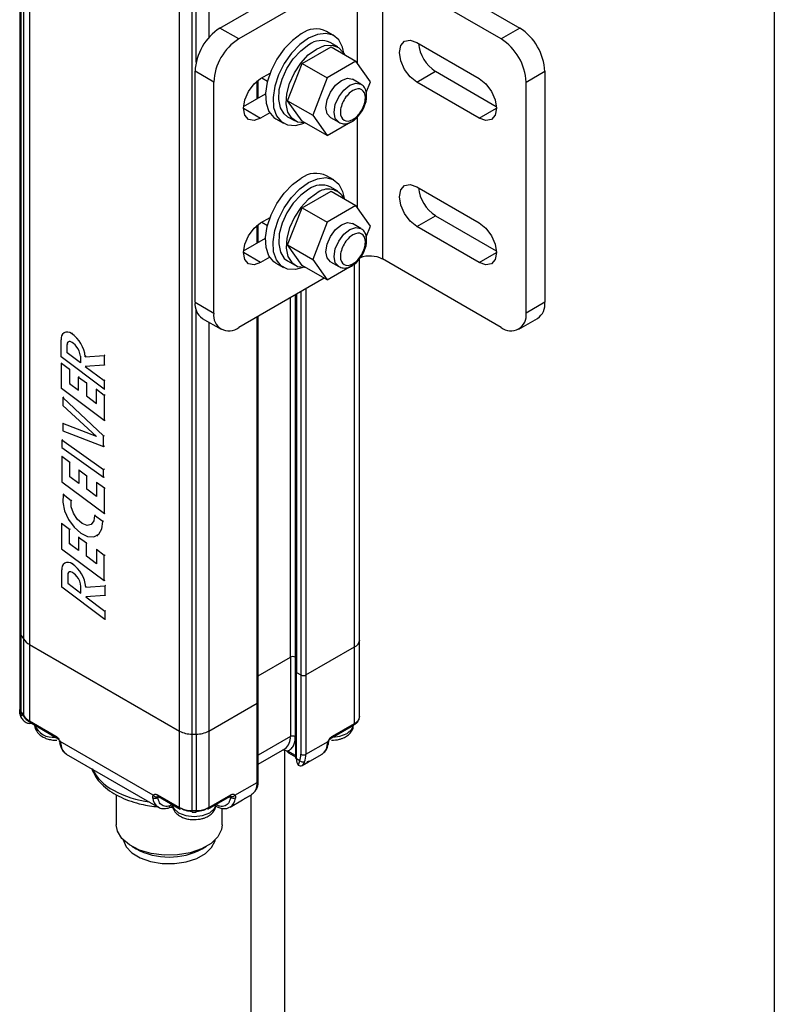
# Model space of a CAD drawing. Header units: inches. Extents: x 0.2 to 10.8, y 0.2 to 8.2.
# Tile 18 of 28: x 9.909 to 10.75, y 1.991 to 3.087. Entities that reach past the tile are written whole.
import ezdxf

# ---------------------------------------------------------------- set-up
doc = ezdxf.new("R2010")
doc.units = ezdxf.units.IN
doc.header["$MEASUREMENT"] = 0
doc.layers.add('TEXT', color=140, linetype='Continuous', lineweight=25)

msp = doc.modelspace()

# ---------------------------------------------------------------- linework, layer by layer
for p, q in [((9.9091, 7.4505), (9.9091, 2.4074)), ((9.9109, 2.4015), (9.9109, 7.4446)), ((9.9133, 7.4407), (9.9133, 2.3976)), ((9.9202, 7.4345), (9.9202, 2.3914)), ((10.0873, 2.2949), (10.0873, 7.338)), ((10.1012, 2.2916), (10.1012, 7.3347)), ((10.1058, 3.0401), (10.1058, 6.5727)), ((10.1197, 6.5595), (10.1197, 3.0672)), ((10.1323, 3.078), (10.2715, 3.1584)), ((10.3272, 3.1584), (10.4664, 3.078)), ((10.2854, 3.1423), (10.1532, 3.0659)), ((10.2854, 3.0387), (10.2854, 3.1423)), ((10.4455, 3.0659), (10.3133, 3.1423)), ((10.3133, 3.1423), (10.3133, 2.8208)), ((10.1532, 3.0659), (10.1323, 3.078)), ((10.2592, 3.0695), (10.251, 3.0743)), ((10.4664, 3.078), (10.4455, 3.0659)), ((10.2636, 3.057), (10.2552, 3.0618)), ((10.3516, 3.0619), (10.4212, 3.0217)), ((10.2238, 3.0386), (10.256, 3.0571)), ((10.256, 3.0571), (10.2838, 3.041)), ((10.2077, 2.9971), (10.2238, 3.0386)), ((10.2238, 3.0386), (10.2517, 3.0225)), ((10.2838, 3.041), (10.2517, 3.0225)), ((10.2999, 3.0182), (10.2838, 3.041)), ((10.1254, 3.0177), (10.1045, 3.0298)), ((10.1045, 2.7726), (10.1045, 3.0298)), ((10.1776, 3.0217), (10.1881, 3.0278)), ((10.3516, 3.0177), (10.3724, 3.0298)), ((10.3724, 3.0298), (10.4402, 2.9906)), ((10.4734, 3.0177), (10.4942, 3.0298)), ((10.4942, 3.0298), (10.4942, 2.7726)), ((10.1254, 2.7606), (10.1254, 3.0177)), ((10.1738, 2.9995), (10.1738, 3.0191)), ((10.1749, 3.0001), (10.1749, 3.02)), ((10.1789, 3.0225), (10.1853, 3.0188)), ((10.2517, 3.0225), (10.2356, 2.9811)), ((10.2892, 3.0156), (10.28, 3.0209)), ((10.2953, 3.0063), (10.2999, 3.0182)), ((10.4212, 2.9775), (10.3516, 3.0177)), ((10.4734, 2.7606), (10.4734, 3.0177)), ((10.1585, 2.9906), (10.1831, 3.0048)), ((10.2077, 2.9971), (10.2356, 2.9811)), ((10.2238, 2.9743), (10.2077, 2.9971)), ((10.1584, 2.9886), (10.1776, 2.9775)), ((10.1878, 2.9835), (10.1776, 2.9775)), ((10.4212, 2.9775), (10.4403, 2.9886)), ((10.1947, 2.9768), (10.203, 2.972)), ((10.2076, 2.9793), (10.216, 2.9745)), ((10.2517, 2.9582), (10.2238, 2.9743)), ((10.2356, 2.9811), (10.2517, 2.9582)), ((10.2517, 2.9582), (10.2782, 2.9735)), ((10.2554, 2.9783), (10.2646, 2.973)), ((10.2854, 2.878), (10.2854, 2.9789)), ((10.2592, 2.9088), (10.251, 2.9135)), ((10.2238, 2.8778), (10.256, 2.8964)), ((10.2636, 2.8963), (10.2552, 2.9011)), ((10.256, 2.8964), (10.2838, 2.8803)), ((10.3516, 2.9012), (10.4212, 2.861)), ((10.2077, 2.8364), (10.2238, 2.8778)), ((10.2238, 2.8778), (10.2517, 2.8617)), ((10.2838, 2.8803), (10.2517, 2.8617)), ((10.2999, 2.8574), (10.2838, 2.8803)), ((10.1776, 2.861), (10.1881, 2.8671)), ((10.3516, 2.857), (10.3724, 2.869)), ((10.3724, 2.869), (10.4402, 2.8299)), ((10.1738, 2.8387), (10.1738, 2.8584)), ((10.1749, 2.8394), (10.1749, 2.8593)), ((10.1789, 2.8618), (10.1853, 2.8581)), ((10.2517, 2.8617), (10.2356, 2.8203)), ((10.2892, 2.8549), (10.28, 2.8602)), ((10.2953, 2.8456), (10.2999, 2.8574)), ((10.4212, 2.8168), (10.3516, 2.857)), ((10.1585, 2.8299), (10.1831, 2.8441)), ((10.2077, 2.8364), (10.2356, 2.8203)), ((10.2238, 2.8135), (10.2077, 2.8364)), ((10.1776, 2.8168), (10.1584, 2.8279)), ((10.1878, 2.8227), (10.1776, 2.8168)), ((10.2076, 2.8186), (10.216, 2.8138)), ((10.2356, 2.8203), (10.2517, 2.7975)), ((10.2879, 2.3968), (10.2879, 2.8211)), ((10.4455, 2.7445), (10.3133, 2.8208)), ((10.4212, 2.8168), (10.4403, 2.8279)), ((10.1947, 2.816), (10.203, 2.8113)), ((10.2517, 2.7975), (10.2238, 2.8135)), ((10.2517, 2.7975), (10.2838, 2.816)), ((10.2554, 2.8176), (10.2646, 2.8123)), ((10.2822, 2.3887), (10.2822, 2.8151)), ((10.2483, 2.7994), (10.1532, 2.7445)), ((10.2281, 2.7877), (10.2281, 2.3575)), ((10.2107, 2.3772), (10.2107, 2.7776)), ((10.2162, 2.7809), (10.2162, 2.3772)), ((10.2165, 2.781), (10.2165, 2.3619)), ((10.2176, 2.7817), (10.2176, 2.3603)), ((10.2225, 2.7845), (10.2225, 2.3575)), ((10.1045, 2.7726), (10.1254, 2.7606)), ((10.1058, 2.2916), (10.1058, 2.7637)), ((10.4942, 2.7726), (10.4734, 2.7606)), ((10.1126, 2.7546), (10.1335, 2.7425)), ((10.1738, 2.3262), (10.1738, 2.7563)), ((10.1749, 2.3278), (10.1749, 2.757)), ((10.4652, 2.7425), (10.4861, 2.7546)), ((10.1197, 2.7505), (10.1197, 2.2949)), ((9.9552, 2.7118), (9.9552, 2.7309)), ((9.9595, 2.7391), (9.9586, 2.7386)), ((9.9677, 2.7383), (9.9668, 2.7378)), ((9.962, 2.7257), (9.9629, 2.7262)), ((9.962, 2.7162), (9.962, 2.7257)), ((10.0032, 2.6758), (9.9552, 2.7118)), ((9.962, 2.7162), (9.9629, 2.7168)), ((9.9767, 2.7052), (9.962, 2.7162)), ((9.9767, 2.7126), (9.9767, 2.7052)), ((9.9821, 2.7118), (10.0032, 2.7132)), ((9.983, 2.7124), (9.9821, 2.7118)), ((10.0041, 2.7137), (10.0032, 2.7132)), ((10.0032, 2.7132), (10.0032, 2.7025)), ((9.9557, 2.7046), (9.9565, 2.7051)), ((9.9557, 2.6764), (9.9557, 2.7046)), ((9.9557, 2.7046), (9.9645, 2.698)), ((9.9645, 2.698), (9.9654, 2.6985)), ((9.9645, 2.698), (9.9645, 2.6822)), ((10.0032, 2.7025), (9.982, 2.7012)), ((9.982, 2.7012), (10.0032, 2.6853)), ((10.0041, 2.703), (10.0032, 2.7025)), ((9.9746, 2.6893), (9.9755, 2.6898)), ((9.9746, 2.6747), (9.9746, 2.6893)), ((9.9746, 2.6893), (9.9835, 2.6828)), ((10.0033, 2.641), (9.9557, 2.6764)), ((9.9645, 2.6822), (9.9654, 2.6827)), ((9.9645, 2.6822), (9.9746, 2.6747)), ((9.9835, 2.6828), (9.9843, 2.6833)), ((9.9835, 2.6828), (9.9835, 2.6682)), ((9.9945, 2.6758), (9.9953, 2.6763)), ((10.0041, 2.6858), (10.0032, 2.6853)), ((10.0032, 2.6853), (10.0032, 2.6758)), ((10.0032, 2.6758), (10.0041, 2.6763)), ((9.9572, 2.6666), (9.9581, 2.6672)), ((10.0026, 2.6237), (9.9572, 2.6666)), ((9.9572, 2.6666), (9.9573, 2.6576)), ((9.9835, 2.6682), (9.9843, 2.6687)), ((9.9835, 2.6682), (9.9945, 2.66)), ((9.9945, 2.66), (9.9945, 2.6758)), ((9.9945, 2.6758), (10.0033, 2.6692)), ((10.0033, 2.6692), (10.0042, 2.6697)), ((10.0033, 2.6692), (10.0033, 2.641)), ((9.9573, 2.6576), (9.9946, 2.623)), ((9.9572, 2.6375), (9.9581, 2.6381)), ((9.9572, 2.6375), (9.9572, 2.6293)), ((9.9946, 2.623), (9.9572, 2.6375)), ((10.0033, 2.641), (10.0042, 2.6415)), ((9.9572, 2.6293), (10.0026, 2.6121)), ((10.0026, 2.6237), (10.0035, 2.6243)), ((10.0026, 2.6121), (10.0026, 2.6237)), ((9.9562, 2.6191), (9.9571, 2.6196)), ((9.9562, 2.6191), (9.9562, 2.6108)), ((10.0026, 2.586), (9.9562, 2.6191)), ((9.9562, 2.6108), (10.0026, 2.5777)), ((10.0026, 2.6121), (10.0035, 2.6126)), ((9.956, 2.6007), (9.9565, 2.601)), ((9.956, 2.6007), (9.956, 2.5725)), ((9.9648, 2.5941), (9.956, 2.6007)), ((9.9654, 2.5945), (9.9648, 2.5941)), ((9.9648, 2.5783), (9.9648, 2.5941)), ((9.9648, 2.5783), (9.9654, 2.5787)), ((9.9749, 2.5708), (9.9648, 2.5783)), ((9.9749, 2.5854), (9.9755, 2.5858)), ((9.9749, 2.5854), (9.9749, 2.5708)), ((9.9838, 2.5789), (9.9749, 2.5854)), ((9.9838, 2.5789), (9.9843, 2.5792)), ((9.9838, 2.5643), (9.9838, 2.5789)), ((10.0035, 2.5865), (10.0026, 2.586)), ((10.0026, 2.5777), (10.0026, 2.586)), ((10.0026, 2.5777), (10.0035, 2.5782)), ((9.956, 2.5725), (10.0036, 2.5372)), ((9.9947, 2.5719), (9.9953, 2.5723)), ((9.9947, 2.5719), (9.9947, 2.5561)), ((10.0036, 2.5654), (9.9947, 2.5719)), ((9.9575, 2.5586), (9.9584, 2.5591)), ((9.9664, 2.5514), (9.9575, 2.5586)), ((9.9838, 2.5643), (9.9843, 2.5646)), ((9.9947, 2.5561), (9.9838, 2.5643)), ((10.0036, 2.5654), (10.0042, 2.5657)), ((10.0036, 2.5372), (10.0036, 2.5654)), ((9.9664, 2.5514), (9.9673, 2.552)), ((9.9933, 2.5356), (9.9924, 2.5351)), ((10.0016, 2.5285), (9.9924, 2.5351)), ((10.0036, 2.5372), (10.0042, 2.5375)), ((9.9557, 2.526), (9.9565, 2.5265)), ((9.9557, 2.526), (9.9557, 2.4978)), ((9.9645, 2.5194), (9.9557, 2.526)), ((10.0016, 2.5285), (10.0025, 2.529)), ((9.9654, 2.5199), (9.9645, 2.5194)), ((9.9645, 2.5036), (9.9645, 2.5194)), ((9.9951, 2.5126), (9.996, 2.5131)), ((9.9645, 2.5036), (9.9654, 2.5041)), ((9.9746, 2.4962), (9.9645, 2.5036)), ((9.9746, 2.5107), (9.9755, 2.5112)), ((9.9746, 2.5107), (9.9746, 2.4962)), ((9.9835, 2.5042), (9.9746, 2.5107)), ((9.9835, 2.5042), (9.9843, 2.5047)), ((9.9835, 2.4896), (9.9835, 2.5042)), ((9.9557, 2.4978), (10.0033, 2.4625)), ((9.9835, 2.4896), (9.9843, 2.4901)), ((9.9945, 2.4814), (9.9835, 2.4896)), ((9.9945, 2.4972), (9.9953, 2.4977)), ((9.9945, 2.4972), (9.9945, 2.4814)), ((10.0033, 2.4907), (9.9945, 2.4972)), ((10.0033, 2.4907), (10.0042, 2.4912)), ((10.0033, 2.4625), (10.0033, 2.4907)), ((9.9602, 2.4826), (9.9593, 2.4821)), ((9.9684, 2.4818), (9.9675, 2.4813)), ((9.9559, 2.4553), (9.9559, 2.4744)), ((9.9626, 2.4692), (9.9635, 2.4697)), ((9.9626, 2.4692), (9.9626, 2.4597)), ((9.9626, 2.4597), (9.9635, 2.4602)), ((9.9626, 2.4597), (9.9773, 2.4487)), ((9.9828, 2.4553), (10.0039, 2.4567)), ((10.0033, 2.4625), (10.0042, 2.463)), ((10.0048, 2.4572), (10.0039, 2.4567)), ((10.0039, 2.4567), (10.0039, 2.446)), ((10.0039, 2.4193), (9.9559, 2.4553)), ((9.9773, 2.4487), (9.9773, 2.456)), ((10.0039, 2.446), (9.9827, 2.4446)), ((9.9837, 2.4558), (9.9828, 2.4553)), ((10.0048, 2.4465), (10.0039, 2.446)), ((9.9827, 2.4446), (10.0039, 2.4287)), ((10.0048, 2.4292), (10.0039, 2.4287)), ((10.0039, 2.4287), (10.0039, 2.4193)), ((10.0048, 2.4198), (10.0039, 2.4193)), ((9.9091, 2.4074), (9.9091, 2.3189)), ((9.9109, 2.4015), (9.9133, 2.3976)), ((9.9109, 2.316), (9.9109, 2.4015)), ((9.9133, 2.3976), (9.9133, 2.3124)), ((9.9202, 2.3914), (10.0873, 2.2949)), ((9.9202, 2.3914), (9.9202, 2.3062)), ((10.2879, 2.3116), (10.2879, 2.3968)), ((10.2281, 2.3575), (10.2822, 2.3887)), ((10.2822, 2.3035), (10.2822, 2.3887)), ((10.1749, 2.3566), (10.2107, 2.3772)), ((10.2107, 2.3772), (10.2107, 2.2888)), ((10.2162, 2.3772), (10.2165, 2.377)), ((10.2162, 2.3772), (10.2162, 2.2888)), ((10.2165, 2.3619), (10.2165, 2.2655)), ((10.2176, 2.3603), (10.2225, 2.3575)), ((10.2176, 2.2639), (10.2176, 2.3603)), ((10.2225, 2.3575), (10.2225, 2.2691)), ((10.2281, 2.3575), (10.2281, 2.2691)), ((10.1197, 2.2949), (10.1738, 2.3262)), ((10.1738, 2.2378), (10.1738, 2.3262)), ((10.1749, 2.2394), (10.1749, 2.3278)), ((9.9094, 2.3164), (9.9093, 2.319)), ((9.9093, 2.3153), (9.9098, 2.3131)), ((9.9118, 2.3149), (9.9133, 2.3124)), ((9.9122, 2.3135), (9.9137, 2.3111)), ((9.9198, 2.3053), (9.9211, 2.3045)), ((9.9202, 2.3062), (9.9493, 2.2894)), ((9.921, 2.3044), (9.9501, 2.2876)), ((10.2576, 2.2894), (10.2822, 2.3035)), ((10.0873, 2.2097), (10.0873, 2.2949)), ((10.1197, 2.2949), (10.1197, 2.2097)), ((10.2568, 2.2876), (10.2813, 2.3017)), ((10.0579, 2.2235), (9.9541, 2.2834)), ((10.1012, 2.2916), (10.1058, 2.2916)), ((10.1012, 2.2064), (10.1012, 2.2916)), ((10.1058, 2.2916), (10.1058, 2.2064)), ((10.2107, 2.2888), (10.1749, 2.2681)), ((10.2281, 2.2691), (10.2528, 2.2834)), ((10.1749, 2.2582), (10.2045, 2.2753)), ((10.2078, 2.2727), (10.202, 2.2738)), ((10.2047, 2.2736), (10.2047, 2.2753)), ((10.2047, 1.4132), (10.2047, 2.2733)), ((10.2061, 2.273), (10.2079, 2.2723)), ((10.2165, 2.2677), (10.2078, 2.2727)), ((10.2086, 2.2709), (10.2165, 2.2664)), ((9.961, 2.2694), (10.0633, 2.2104)), ((10.2211, 2.2619), (10.2176, 2.2639)), ((10.2238, 2.2566), (10.2307, 2.2607)), ((10.2238, 2.2567), (10.2308, 2.2607)), ((10.2308, 2.2607), (10.2307, 2.2607)), ((10.2323, 2.2616), (10.246, 2.2694)), ((10.2238, 2.2567), (10.2238, 2.2566)), ((10.149, 2.2235), (10.1738, 2.2378)), ((10.0166, 2.2241), (10.0166, 2.1907)), ((10.0628, 2.2239), (10.0873, 2.2097)), ((10.063, 2.2208), (10.0644, 2.2216)), ((10.0636, 2.2221), (10.0881, 2.2079)), ((10.1189, 2.2079), (10.1434, 2.2221)), ((10.1197, 2.2097), (10.1442, 2.2239)), ((10.1426, 2.2216), (10.144, 2.2208)), ((10.1436, 2.2104), (10.1573, 2.2182)), ((10.1597, 2.2197), (10.1667, 2.2237)), ((10.1598, 2.2197), (10.1668, 2.2237)), ((10.1666, 2.2236), (10.1666, 1.4131)), ((10.1667, 2.2237), (10.1668, 2.2237)), ((10.0633, 2.2104), (10.0629, 2.2106)), ((10.0756, 2.2102), (10.0797, 2.2104)), ((10.1012, 2.2064), (10.1058, 2.2064)), ((10.1012, 2.2047), (10.1012, 2.2064)), ((10.1012, 2.2047), (10.1058, 2.2047)), ((10.1058, 2.2047), (10.1058, 2.2064)), ((10.1347, 2.1907), (10.1347, 2.2088)), ((10.1436, 2.2104), (10.1432, 2.2101)), ((10.1268, 2.1727), (10.127, 2.1739)), ((10.0339, 2.1666), (10.0388, 2.1638)), ((10.1125, 2.1638), (10.1174, 2.1666))]:
    msp.add_line(p, q)
at = {"flags": 128}
for points in [[(10.2229, 3.0715), (10.213, 3.0643), (10.2037, 3.0547), (10.1956, 3.0433), (10.1893, 3.0307), (10.185, 3.0179), (10.1831, 3.0055), (10.1838, 2.9943), (10.1869, 2.9852), (10.1922, 2.9785), (10.1947, 2.9768)], [(10.2706, 3.0486), (10.2689, 3.0568), (10.2647, 3.0648), (10.2583, 3.07), (10.2503, 3.0721), (10.241, 3.071), (10.2311, 3.0667)], [(10.2311, 3.0667), (10.2212, 3.0596), (10.2119, 3.05), (10.2039, 3.0385), (10.1975, 3.026), (10.1933, 3.0131), (10.1914, 3.0007), (10.192, 2.9896), (10.1951, 2.9804), (10.2004, 2.9738), (10.2077, 2.9701), (10.2165, 2.9696), (10.226, 2.9722)], [(10.3516, 3.0177), (10.3442, 3.0236), (10.338, 3.032), (10.3339, 3.0416), (10.3324, 3.0509), (10.3339, 3.0585), (10.338, 3.0633), (10.3442, 3.0645), (10.3516, 3.0619)], [(10.2076, 2.9793), (10.2039, 2.9823), (10.1997, 2.9893), (10.1978, 2.9985), (10.1984, 3.0095), (10.2015, 3.0212), (10.2068, 3.0329), (10.2139, 3.0437), (10.2223, 3.0528), (10.2314, 3.0595)], [(10.227, 2.9724), (10.2264, 2.9724), (10.2185, 2.9733), (10.2123, 2.9775), (10.208, 2.9844), (10.2062, 2.9937), (10.2068, 3.0046), (10.2099, 3.0164), (10.2152, 3.0281), (10.2223, 3.0389), (10.2307, 3.048), (10.2398, 3.0546)], [(10.2398, 3.0546), (10.2489, 3.0584), (10.2573, 3.0591), (10.2644, 3.0565), (10.2697, 3.0509), (10.2709, 3.0485)], [(10.1776, 2.9775), (10.1702, 2.975), (10.164, 2.9762), (10.1599, 2.981), (10.1584, 2.9886), (10.1599, 2.9979), (10.164, 3.0075), (10.1702, 3.0158), (10.1776, 3.0217)], [(10.2554, 2.9783), (10.2554, 2.9783), (10.2517, 2.9826), (10.2503, 2.9896), (10.2517, 2.998), (10.2554, 3.0067), (10.2611, 3.0143), (10.2677, 3.0197), (10.2744, 3.022), (10.28, 3.0209)], [(10.2646, 2.973), (10.2646, 2.973), (10.2608, 2.9773), (10.2595, 2.9843), (10.2608, 2.9927), (10.2646, 3.0014), (10.2703, 3.009), (10.2769, 3.0144), (10.2836, 3.0167), (10.2892, 3.0156)], [(10.4212, 3.0217), (10.4285, 3.0158), (10.4347, 3.0075), (10.4388, 2.9979), (10.4403, 2.9886), (10.4388, 2.981), (10.4347, 2.9762), (10.4285, 2.975), (10.4212, 2.9775)], [(10.2892, 3.0156), (10.2892, 3.0156), (10.2897, 3.0153)], [(10.1947, 2.816), (10.1922, 2.8178), (10.1869, 2.8244), (10.1838, 2.8336), (10.1831, 2.8447), (10.185, 2.8571), (10.1893, 2.87), (10.1956, 2.8826), (10.2037, 2.894), (10.213, 2.9036), (10.2229, 2.9107)], [(10.2311, 2.906), (10.241, 2.9102), (10.2503, 2.9114), (10.2583, 2.9092), (10.2647, 2.904), (10.2689, 2.8961), (10.2706, 2.8885)], [(10.226, 2.8115), (10.2165, 2.8089), (10.2077, 2.8094), (10.2004, 2.813), (10.1951, 2.8197), (10.192, 2.8289), (10.1914, 2.84), (10.1933, 2.8524), (10.1975, 2.8653), (10.2039, 2.8778), (10.2119, 2.8892), (10.2212, 2.8988), (10.2311, 2.906)], [(10.2314, 2.8987), (10.2223, 2.892), (10.2139, 2.883), (10.2068, 2.8722), (10.2015, 2.8605), (10.1984, 2.8487), (10.1978, 2.8378), (10.1997, 2.8285), (10.2039, 2.8215), (10.2076, 2.8186)], [(10.3516, 2.857), (10.3442, 2.8629), (10.338, 2.8713), (10.3339, 2.8808), (10.3324, 2.8901), (10.3339, 2.8977), (10.338, 2.9025), (10.3442, 2.9037), (10.3516, 2.9012)], [(10.2398, 2.8939), (10.2307, 2.8872), (10.2223, 2.8781), (10.2152, 2.8674), (10.2099, 2.8556), (10.2068, 2.8439), (10.2062, 2.833), (10.208, 2.8237), (10.2123, 2.8167), (10.2185, 2.8126), (10.2264, 2.8116), (10.227, 2.8117)], [(10.1776, 2.8168), (10.1702, 2.8143), (10.164, 2.8155), (10.1599, 2.8202), (10.1584, 2.8279), (10.1599, 2.8372), (10.164, 2.8467), (10.1702, 2.8551), (10.1776, 2.861)], [(10.2554, 2.8176), (10.2554, 2.8176), (10.2517, 2.8219), (10.2503, 2.8288), (10.2517, 2.8373), (10.2554, 2.846), (10.2611, 2.8536), (10.2677, 2.859), (10.2744, 2.8613), (10.28, 2.8602)], [(10.2646, 2.8123), (10.2646, 2.8123), (10.2608, 2.8166), (10.2595, 2.8235), (10.2608, 2.832), (10.2646, 2.8407), (10.2703, 2.8483), (10.2769, 2.8537), (10.2836, 2.856), (10.2892, 2.8549)], [(10.2892, 2.8549), (10.2892, 2.8549), (10.2897, 2.8546)], [(10.4212, 2.861), (10.4285, 2.8551), (10.4347, 2.8467), (10.4388, 2.8372), (10.4403, 2.8279), (10.4388, 2.8202), (10.4347, 2.8155), (10.4285, 2.8143), (10.4212, 2.8168)], [(9.9575, 2.5586), (9.957, 2.5501), (9.9591, 2.5404), (9.9636, 2.5307), (9.9698, 2.522), (9.9772, 2.5155), (9.9848, 2.5118), (9.9918, 2.5114), (9.9973, 2.5143), (10.0007, 2.5202), (10.0016, 2.5285)], [(9.9924, 2.5351), (9.9918, 2.529), (9.9889, 2.5251), (9.9843, 2.5241), (9.9787, 2.5262), (9.9733, 2.531), (9.969, 2.5376), (9.9665, 2.5449), (9.9664, 2.5514)], [(10.2579, 2.2882), (10.266, 2.2893), (10.274, 2.2923)], [(10.274, 2.2923), (10.2793, 2.297), (10.2812, 2.3016)], [(10.2045, 2.2753), (10.2045, 2.2753), (10.2049, 2.2755)], [(10.0789, 2.2132), (10.0808, 2.2086), (10.0861, 2.204), (10.0941, 2.2009), (10.1035, 2.1998), (10.1129, 2.2009), (10.1209, 2.204)], [(10.1209, 2.204), (10.1262, 2.2086), (10.1281, 2.2132)], [(10.1347, 2.1907), (10.134, 2.1854), (10.1298, 2.1772), (10.1223, 2.1698), (10.1118, 2.1638), (10.0991, 2.1594), (10.0849, 2.157), (10.0701, 2.1568), (10.0556, 2.1586), (10.0425, 2.1625), (10.0313, 2.1682), (10.023, 2.1752), (10.018, 2.1833), (10.0166, 2.1907)], [(10.0243, 2.1739), (10.0243, 2.1737), (10.0276, 2.1661), (10.0341, 2.1593), (10.0435, 2.1537), (10.055, 2.1497), (10.068, 2.1476), (10.0815, 2.1474), (10.0946, 2.1493), (10.1064, 2.1531), (10.1161, 2.1585), (10.123, 2.1652), (10.1268, 2.1727)]]:
    msp.add_lwpolyline(points, dxfattribs=at)
for centre, radius, start, end in [((10.1649, 3.027), 0.0605, 122.6055, 177.3945), ((10.2392, 3.0499), 0.0271, 64.2055, 127.1049), ((10.4338, 3.027), 0.0605, 2.6055, 57.3945), ((10.1858, 3.015), 0.0605, 122.6055, 177.3945), ((10.2453, 3.0403), 0.0237, 65.381, 125.9294), ((10.3952, 3.0651), 0.042, 185.7893, 237.2177), ((10.4129, 3.015), 0.0605, 2.6055, 57.3945), ((10.2392, 2.8891), 0.0271, 64.2055, 127.1049), ((10.2453, 2.8795), 0.0237, 65.381, 125.9294), ((10.2529, 2.8783), 0.0203, 27.5121, 130.1119), ((10.3952, 2.9044), 0.042, 185.7893, 237.2177), ((10.2993, 2.7933), 0.0308, 62.9439, 110.5243), ((10.1238, 2.7705), 0.0194, 173.7012, 234.9867), ((10.4755, 2.7702), 0.0189, 304.0564, 7.2558), ((10.1423, 2.7578), 0.0172, 170.786, 309.2033), ((10.4564, 2.7578), 0.0172, 230.7967, 9.214), ((9.9623, 2.7322), 0.00718, 50.9948, 190.4042), ((9.9472, 2.7088), 0.035, 4.9786, 55.9382), ((9.9646, 2.7262), 0.00267, 72.514, 190.9938), ((9.9608, 2.7157), 0.0139, 34.9411, 70.4157), ((9.9587, 2.7117), 0.018, 2.7498, 41.7415), ((9.963, 2.4757), 0.00718, 50.9948, 190.4042), ((9.9479, 2.4523), 0.035, 4.9786, 55.9382), ((9.9653, 2.4697), 0.00267, 72.514, 190.9938), ((9.9614, 2.4592), 0.0139, 34.9411, 70.4157), ((9.9594, 2.4552), 0.018, 2.7498, 41.7415), ((9.9199, 2.4075), 0.0108, 180.5532, 213.4163), ((9.9295, 2.4085), 0.0195, 214.0652, 241.5715), ((10.2781, 2.3977), 0.0099, 294.3747, 354.3052), ((10.2134, 2.3718), 0.00605, 62.6097, 117.3903), ((10.2184, 2.3621), 0.00198, 185.6948, 245.6253), ((10.2253, 2.3629), 0.00605, 242.6097, 297.3903), ((10.173, 2.328), 0.00198, 294.3747, 354.3052), ((9.9142, 2.3148), 0.00244, 179.2532, 211.9482), ((9.9295, 2.3233), 0.0195, 214.0652, 241.5715), ((9.9158, 2.3124), 0.00244, 179.2532, 211.9482), ((9.9221, 2.306), 0.00189, 172.7442, 235.9436), ((10.2802, 2.3033), 0.00194, 305.0133, 6.2987), ((10.2781, 2.3125), 0.0099, 294.3747, 354.3053), ((9.9461, 2.3099), 0.0219, 202.1355, 277.8699), ((10.1006, 2.32), 0.0284, 241.9598, 271.1441), ((10.1063, 2.32), 0.0284, 268.8559, 298.0402), ((9.9512, 2.2891), 0.00189, 172.7365, 236.0218), ((10.1957, 2.2874), 0.015, 307.9018, 5.4256), ((10.2134, 2.2834), 0.00605, 62.6097, 117.3903), ((10.2557, 2.2892), 0.00194, 304.9465, 6.3048), ((9.9681, 2.2803), 0.013, 184.0727, 236.9707), ((10.2389, 2.2803), 0.013, 303.0293, 355.9273), ((10.2184, 2.2657), 0.00198, 185.6948, 245.6253), ((10.2253, 2.2745), 0.00605, 242.6097, 297.3903), ((10.2079, 2.2686), 0.0202, 336.9586, 1.2561), ((10.0375, 2.2766), 0.0532, 206.5063, 243.2532), ((10.1536, 2.2373), 0.0202, 336.9586, 1.2561), ((10.173, 2.2396), 0.00198, 294.3747, 354.3052), ((10.0696, 2.3329), 0.118, 241.6303, 262.2695), ((10.0705, 2.2213), 0.0131, 184.2421, 234.4333), ((10.0647, 2.2237), 0.00194, 173.7013, 234.9867), ((10.1423, 2.2237), 0.00189, 304.0563, 7.2557), ((10.1366, 2.2212), 0.013, 303.0293, 355.9273), ((10.1006, 2.2348), 0.0284, 241.9597, 271.1442), ((10.0892, 2.2095), 0.00194, 173.7013, 234.9867), ((10.1063, 2.2348), 0.0284, 268.8559, 298.0402), ((10.1178, 2.2095), 0.00189, 304.0564, 7.2558), ((10.0756, 2.2329), 0.0783, 241.9034, 298.102)]:
    msp.add_arc(centre, radius, start, end)
for points, knots in [([(10.2804, 3.0084), (10.2841, 3.0105), (10.2876, 3.0109), (10.2928, 3.0078), (10.2943, 3.0046), (10.2943, 2.9961), (10.2928, 2.9911), (10.2876, 2.9821), (10.2841, 2.9784), (10.2767, 2.9741), (10.2732, 2.9738), (10.2679, 2.9768), (10.2665, 2.98), (10.2665, 2.9885), (10.2679, 2.9935), (10.2732, 3.0025), (10.2767, 3.0062), (10.2804, 3.0084)], [0, 0, 0, 0, 0.125, 0.125, 0.25, 0.25, 0.375, 0.375, 0.5, 0.5, 0.625, 0.625, 0.75, 0.75, 0.875, 0.875, 1, 1, 1, 1]), ([(10.2954, 2.9991), (10.2956, 3.0003), (10.2959, 3.0033), (10.2953, 3.0076), (10.2935, 3.0121), (10.2911, 3.0141), (10.2898, 3.0152)], [0, 0, 0, 0, 0.184043, 0.443393, 0.719775, 1, 1, 1, 1]), ([(10.291, 2.9862), (10.2924, 2.9889), (10.2942, 2.9927), (10.2953, 2.9971), (10.2954, 2.9987), (10.2954, 2.9991)], [0, 0, 0, 0, 0.642475, 0.885561, 1, 1, 1, 1]), ([(10.2647, 2.9731), (10.2663, 2.9724), (10.2696, 2.9709), (10.275, 2.9718), (10.2796, 2.9739), (10.2835, 2.9768), (10.2874, 2.9806), (10.2897, 2.9841), (10.291, 2.9862)], [0, 0, 0, 0, 0.178368, 0.373362, 0.535614, 0.662122, 0.801734, 1, 1, 1, 1]), ([(10.2954, 2.8384), (10.2956, 2.8396), (10.2959, 2.8425), (10.2953, 2.8469), (10.2935, 2.8514), (10.2911, 2.8534), (10.2898, 2.8544)], [0, 0, 0, 0, 0.184043, 0.443393, 0.719775, 1, 1, 1, 1]), ([(10.2804, 2.8476), (10.2841, 2.8498), (10.2876, 2.8501), (10.2928, 2.8471), (10.2943, 2.8439), (10.2943, 2.8353), (10.2928, 2.8304), (10.2876, 2.8214), (10.2841, 2.8176), (10.2767, 2.8134), (10.2732, 2.813), (10.2679, 2.816), (10.2665, 2.8193), (10.2665, 2.8278), (10.2679, 2.8327), (10.2732, 2.8418), (10.2767, 2.8455), (10.2804, 2.8476)], [0, 0, 0, 0, 0.125, 0.125, 0.25, 0.25, 0.375, 0.375, 0.5, 0.5, 0.625, 0.625, 0.75, 0.75, 0.875, 0.875, 1, 1, 1, 1]), ([(10.291, 2.8254), (10.2924, 2.8282), (10.2942, 2.832), (10.2953, 2.8364), (10.2954, 2.8379), (10.2954, 2.8384)], [0, 0, 0, 0, 0.642475, 0.885561, 1, 1, 1, 1]), ([(10.2647, 2.8124), (10.2663, 2.8117), (10.2696, 2.8102), (10.275, 2.8111), (10.2796, 2.8132), (10.2835, 2.816), (10.2874, 2.8199), (10.2897, 2.8234), (10.291, 2.8254)], [0, 0, 0, 0, 0.1783682, 0.3733625, 0.5356138, 0.6621223, 0.8017343, 1, 1, 1, 1]), ([(9.9094, 2.319), (9.9093, 2.3172), (9.9091, 2.3154), (9.9096, 2.3136), (9.9097, 2.3134)], [0, 0, 0, 0, 0.899373, 1, 1, 1, 1]), ([(9.9093, 2.3153), (9.9093, 2.3154), (9.9093, 2.3157), (9.9093, 2.3161), (9.9094, 2.3163), (9.9094, 2.3164)], [0, 0, 0, 0, 0.329852, 0.659859, 1, 1, 1, 1]), ([(9.9095, 2.3138), (9.9095, 2.314), (9.9094, 2.3143), (9.9094, 2.3148), (9.9094, 2.3151), (9.9093, 2.3153)], [0, 0, 0, 0, 0.33401, 0.662971, 1, 1, 1, 1]), ([(9.9094, 2.3164), (9.9094, 2.3165), (9.9095, 2.3166), (9.9096, 2.3167), (9.9097, 2.3167), (9.9099, 2.3167), (9.9103, 2.3165), (9.9107, 2.3162), (9.9109, 2.316)], [0, 0, 0, 0, 0.114003, 0.230328, 0.349821, 0.473261, 0.735044, 1, 1, 1, 1]), ([(9.9119, 2.3133), (9.9112, 2.3136), (9.9106, 2.3141), (9.9097, 2.3152), (9.9095, 2.3158), (9.9094, 2.3164)], [0, 0, 0, 0, 0.5, 0.5, 1, 1, 1, 1]), ([(9.9109, 2.316), (9.911, 2.3159), (9.9112, 2.3157), (9.9115, 2.3153), (9.9117, 2.315), (9.9118, 2.3149)], [0, 0, 0, 0, 0.332943, 0.665237, 1, 1, 1, 1]), ([(9.9122, 2.3137), (9.9121, 2.3138), (9.9117, 2.314), (9.9114, 2.3145), (9.911, 2.3152), (9.9109, 2.3158), (9.9109, 2.316)], [0, 0, 0, 0, 0.122658, 0.424405, 0.719072, 1, 1, 1, 1]), ([(9.9119, 2.3118), (9.9117, 2.3119), (9.9111, 2.312), (9.9103, 2.3124), (9.9098, 2.313), (9.9096, 2.3135), (9.9095, 2.3138)], [0, 0, 0, 0, 0.20108, 0.467387, 0.733693, 1, 1, 1, 1]), ([(9.9097, 2.3137), (9.9097, 2.3133), (9.9099, 2.3113), (9.9116, 2.3082), (9.9151, 2.3047), (9.919, 2.3033), (9.9214, 2.3037), (9.922, 2.3039)], [0, 0, 0, 0, 0.058975, 0.314627, 0.590926, 0.909612, 1, 1, 1, 1]), ([(9.9138, 2.3111), (9.9148, 2.3097), (9.9163, 2.3074), (9.9189, 2.3059), (9.9198, 2.3053)], [0, 0, 0, 0, 0.656452, 1, 1, 1, 1]), ([(10.2813, 2.3018), (10.2815, 2.3019), (10.2831, 2.3026), (10.2852, 2.3046), (10.2875, 2.3078), (10.2877, 2.3104), (10.2878, 2.3116)], [0, 0, 0, 0, 0.058521, 0.369432, 0.700129, 1, 1, 1, 1]), ([(9.9258, 2.3025), (9.9258, 2.3024), (9.9254, 2.3003), (9.927, 2.2959), (9.9305, 2.2913), (9.935, 2.2882), (9.9396, 2.2863), (9.9447, 2.285), (9.9484, 2.2848), (9.9504, 2.2847)], [0, 0, 0, 0, 0.0100419, 0.2023549, 0.4029342, 0.561656, 0.6916653, 0.8407886, 1, 1, 1, 1]), ([(10.2566, 2.2847), (10.2596, 2.2849), (10.2638, 2.2852), (10.2693, 2.287), (10.2735, 2.2891), (10.2775, 2.2925), (10.2806, 2.2969), (10.281, 2.3006), (10.2812, 2.3024)], [0, 0, 0, 0, 0.247632, 0.342996, 0.499783, 0.659338, 0.829373, 1, 1, 1, 1]), ([(9.9493, 2.2894), (9.9495, 2.2893), (9.9499, 2.289), (9.9505, 2.2886), (9.951, 2.2881), (9.9516, 2.2875), (9.9524, 2.2866), (9.9533, 2.2853), (9.9539, 2.284), (9.9541, 2.2834)], [0, 0, 0, 0, 0.100742, 0.200056, 0.299052, 0.39885, 0.500544, 0.749527, 1, 1, 1, 1]), ([(9.9501, 2.2876), (9.9501, 2.2876), (9.9503, 2.2875), (9.9507, 2.2872), (9.9513, 2.2866), (9.952, 2.2859), (9.9524, 2.2852), (9.9526, 2.2849)], [0, 0, 0, 0, 0.003548, 0.266105, 0.472301, 0.698276, 1, 1, 1, 1]), ([(9.9532, 2.2836), (9.9534, 2.2831), (9.9538, 2.2821), (9.9539, 2.2814), (9.954, 2.281)], [0, 0, 0, 0, 0.498163, 1, 1, 1, 1]), ([(9.9541, 2.2834), (9.9539, 2.2834), (9.9534, 2.2834), (9.9533, 2.2835), (9.9533, 2.2836)], [0, 0, 0, 0, 0.566721, 1, 1, 1, 1]), ([(9.9541, 2.2834), (9.9542, 2.2831), (9.9544, 2.2825), (9.9547, 2.2817), (9.9549, 2.2809), (9.955, 2.2801), (9.9551, 2.2796), (9.9551, 2.2794)], [0, 0, 0, 0, 0.1984609, 0.3959188, 0.5941613, 0.7949548, 1, 1, 1, 1]), ([(10.2078, 2.2727), (10.2081, 2.2729), (10.2088, 2.2731), (10.2097, 2.2737), (10.2105, 2.2743), (10.2116, 2.2752), (10.2128, 2.2765), (10.2141, 2.2785), (10.215, 2.2807), (10.2157, 2.2832), (10.2162, 2.2859), (10.2162, 2.2878), (10.2162, 2.2888)], [0, 0, 0, 0, 0.061825, 0.1234929, 0.1851828, 0.2470736, 0.3734706, 0.5000441, 0.6264411, 0.7530147, 0.8764635, 1, 1, 1, 1]), ([(10.2518, 2.2794), (10.2519, 2.2796), (10.2519, 2.2801), (10.2521, 2.2809), (10.2523, 2.2817), (10.2525, 2.2825), (10.2527, 2.2831), (10.2528, 2.2834)], [0, 0, 0, 0, 0.2050482, 0.4058433, 0.6040857, 0.8015421, 1, 1, 1, 1]), ([(10.2528, 2.2834), (10.2529, 2.2836), (10.2531, 2.2841), (10.2535, 2.2849), (10.2539, 2.2856), (10.2544, 2.2863), (10.2551, 2.2872), (10.2562, 2.2884), (10.2572, 2.2891), (10.2576, 2.2894)], [0, 0, 0, 0, 0.1007419, 0.2000561, 0.2990521, 0.3988501, 0.5005437, 0.7495267, 1, 1, 1, 1]), ([(10.2528, 2.2834), (10.2531, 2.2834), (10.2536, 2.2834), (10.2537, 2.2836), (10.2537, 2.2836)], [0, 0, 0, 0, 0.563058, 1, 1, 1, 1]), ([(10.253, 2.281), (10.2531, 2.2814), (10.2532, 2.2822), (10.2535, 2.2831), (10.2537, 2.2836)], [0, 0, 0, 0, 0.501868, 1, 1, 1, 1]), ([(10.2543, 2.2849), (10.2546, 2.2853), (10.2551, 2.286), (10.2557, 2.2867), (10.2563, 2.2872), (10.2567, 2.2875), (10.2568, 2.2876), (10.2568, 2.2876)], [0, 0, 0, 0, 0.3864015, 0.536445, 0.7682578, 0.9919756, 1, 1, 1, 1]), ([(9.9551, 2.2794), (9.9548, 2.2796), (9.9542, 2.2801), (9.9541, 2.2807), (9.954, 2.281)], [0, 0, 0, 0, 0.536554, 1, 1, 1, 1]), ([(9.954, 2.2809), (9.9543, 2.2793), (9.9546, 2.2771), (9.9558, 2.2754), (9.9561, 2.2749)], [0, 0, 0, 0, 0.711773, 1, 1, 1, 1]), ([(9.9561, 2.2749), (9.9566, 2.2739), (9.9577, 2.2717), (9.9597, 2.2705), (9.9608, 2.2699)], [0, 0, 0, 0, 0.461664, 1, 1, 1, 1]), ([(10.2457, 2.2695), (10.2461, 2.2697), (10.2484, 2.2706), (10.251, 2.2744), (10.2527, 2.2782), (10.2529, 2.2806), (10.2529, 2.2809)], [0, 0, 0, 0, 0.1068401, 0.5421472, 0.9396229, 1, 1, 1, 1]), ([(10.2529, 2.281), (10.2529, 2.2807), (10.2528, 2.2801), (10.2522, 2.2796), (10.2518, 2.2794)], [0, 0, 0, 0, 0.4652833, 1, 1, 1, 1]), ([(10.2211, 2.2619), (10.221, 2.2616), (10.2208, 2.261), (10.2206, 2.2603), (10.2203, 2.2595), (10.22, 2.2588), (10.2198, 2.2581), (10.2196, 2.2575), (10.2194, 2.2572), (10.2194, 2.2571)], [0, 0, 0, 0, 0.113085, 0.236246, 0.369342, 0.512381, 0.665228, 0.82774, 1, 1, 1, 1]), ([(10.2265, 2.2607), (10.2261, 2.2606), (10.2257, 2.2604), (10.2248, 2.2603), (10.2243, 2.2603), (10.2232, 2.2605), (10.2227, 2.2607), (10.2218, 2.2612), (10.2214, 2.2615), (10.2211, 2.2619)], [0, 0, 0, 0, 0.25, 0.25, 0.5, 0.5, 0.75, 0.75, 1, 1, 1, 1]), ([(10.2265, 2.2607), (10.2263, 2.2605), (10.2261, 2.26), (10.2258, 2.2594), (10.2255, 2.2588), (10.2251, 2.2582), (10.2248, 2.2577), (10.2245, 2.2573), (10.2242, 2.2569), (10.2239, 2.2568), (10.2238, 2.2567)], [0, 0, 0, 0, 0.115136, 0.232607, 0.352675, 0.475585, 0.601568, 0.730836, 0.863586, 1, 1, 1, 1]), ([(10.2295, 2.2605), (10.2296, 2.2607), (10.2299, 2.261), (10.2303, 2.2613), (10.2302, 2.2614), (10.2302, 2.2615)], [0, 0, 0, 0, 0.306436, 0.625194, 1, 1, 1, 1]), ([(10.2305, 2.2616), (10.2306, 2.2616), (10.2309, 2.2615), (10.2312, 2.2616), (10.2313, 2.2616)], [0, 0, 0, 0, 0.404861, 1, 1, 1, 1]), ([(10.2308, 2.2607), (10.2309, 2.2608), (10.2312, 2.261), (10.2316, 2.2612), (10.232, 2.2614), (10.2324, 2.2616), (10.2328, 2.2618), (10.2328, 2.2619), (10.2329, 2.2619)], [0, 0, 0, 0, 0.1088884, 0.2189729, 0.3322244, 0.450455, 0.7121058, 1, 1, 1, 1]), ([(9.9893, 2.2531), (9.9906, 2.2501), (9.9932, 2.244), (10.0001, 2.2357), (10.0089, 2.2284), (10.019, 2.2224), (10.0302, 2.2176), (10.041, 2.2142), (10.0514, 2.2121), (10.0585, 2.211), (10.0624, 2.2108), (10.0631, 2.2108)], [0, 0, 0, 0, 0.128272, 0.268711, 0.407039, 0.540628, 0.66686, 0.793789, 0.887182, 0.980321, 1, 1, 1, 1]), ([(10.1733, 2.2309), (10.1738, 2.2321), (10.1747, 2.2347), (10.1749, 2.2378), (10.1749, 2.2394)], [0, 0, 0, 0, 0.501778, 1, 1, 1, 1]), ([(10.1668, 2.2237), (10.1671, 2.224), (10.1679, 2.2245), (10.1689, 2.2253), (10.1698, 2.2261), (10.1705, 2.2269), (10.1712, 2.2277), (10.1718, 2.2286), (10.172, 2.2291), (10.1722, 2.2294)], [0, 0, 0, 0, 0.155597, 0.306442, 0.452811, 0.595008, 0.733361, 0.86823, 1, 1, 1, 1]), ([(10.1673, 2.2243), (10.1686, 2.2253), (10.1712, 2.2272), (10.1726, 2.2296), (10.1733, 2.2309)], [0, 0, 0, 0, 0.494209, 1, 1, 1, 1]), ([(10.1722, 2.2294), (10.1725, 2.2296), (10.1731, 2.23), (10.1732, 2.2307), (10.1732, 2.2309)], [0, 0, 0, 0, 0.624069, 1, 1, 1, 1]), ([(10.0575, 2.2203), (10.0574, 2.2206), (10.0574, 2.221), (10.0574, 2.2217), (10.0575, 2.2223), (10.0577, 2.2229), (10.0579, 2.2233), (10.0579, 2.2235)], [0, 0, 0, 0, 0.205048, 0.405843, 0.604086, 0.801542, 1, 1, 1, 1]), ([(10.063, 2.2208), (10.0627, 2.2206), (10.0623, 2.2203), (10.0613, 2.22), (10.0608, 2.2198), (10.0597, 2.2198), (10.0591, 2.2198), (10.0582, 2.22), (10.0578, 2.2201), (10.0575, 2.2203)], [0, 0, 0, 0, 0.25, 0.25, 0.5, 0.5, 0.75, 0.75, 1, 1, 1, 1]), ([(10.0579, 2.2235), (10.0581, 2.2236), (10.0583, 2.2239), (10.0586, 2.2242), (10.059, 2.2244), (10.0595, 2.2246), (10.0602, 2.2247), (10.0613, 2.2246), (10.0623, 2.2241), (10.0628, 2.2239)], [0, 0, 0, 0, 0.1007419, 0.2000561, 0.2990521, 0.3988501, 0.5005437, 0.7495267, 1, 1, 1, 1]), ([(10.0579, 2.2235), (10.0582, 2.2231), (10.0586, 2.2228), (10.0595, 2.2222), (10.06, 2.2219), (10.061, 2.2217), (10.0615, 2.2216), (10.0624, 2.2217), (10.0628, 2.2219), (10.0631, 2.2221)], [0, 0, 0, 0, 0.25, 0.25, 0.5, 0.5, 0.75, 0.75, 1, 1, 1, 1]), ([(10.0795, 2.2129), (10.0779, 2.2122), (10.0741, 2.2105), (10.0689, 2.2112), (10.0646, 2.2146), (10.0635, 2.2188), (10.063, 2.2208)], [0, 0, 0, 0, 0.200029, 0.472317, 0.744604, 1, 1, 1, 1]), ([(10.0631, 2.2223), (10.0631, 2.2223), (10.0631, 2.2223), (10.0634, 2.2222), (10.0636, 2.2221)], [0, 0, 0, 0, 0.484887, 1, 1, 1, 1]), ([(10.144, 2.2208), (10.1435, 2.2188), (10.1424, 2.2146), (10.1381, 2.2112), (10.1329, 2.2105), (10.129, 2.2122), (10.1274, 2.2129)], [0, 0, 0, 0, 0.255396, 0.527683, 0.799971, 1, 1, 1, 1]), ([(10.1434, 2.2221), (10.1435, 2.2222), (10.1438, 2.2223), (10.144, 2.2223), (10.1439, 2.2223), (10.1439, 2.2223)], [0, 0, 0, 0, 0.4387182, 0.9006927, 1, 1, 1, 1]), ([(10.149, 2.2235), (10.1484, 2.2227), (10.1475, 2.2221), (10.1455, 2.2215), (10.1446, 2.2216), (10.1438, 2.2221)], [0, 0, 0, 0, 0.5, 0.5, 1, 1, 1, 1]), ([(10.1495, 2.2203), (10.1488, 2.2199), (10.1478, 2.2197), (10.1457, 2.2199), (10.1447, 2.2203), (10.144, 2.2208)], [0, 0, 0, 0, 0.5, 0.5, 1, 1, 1, 1]), ([(10.1442, 2.2239), (10.1444, 2.224), (10.1448, 2.2242), (10.1454, 2.2244), (10.1459, 2.2246), (10.1465, 2.2247), (10.1472, 2.2246), (10.1482, 2.2244), (10.1487, 2.2238), (10.149, 2.2235)], [0, 0, 0, 0, 0.1007418, 0.200056, 0.2990521, 0.3988501, 0.5005436, 0.7495268, 1, 1, 1, 1]), ([(10.149, 2.2235), (10.1491, 2.2233), (10.1493, 2.2229), (10.1495, 2.2223), (10.1496, 2.2217), (10.1496, 2.221), (10.1495, 2.2206), (10.1495, 2.2203)], [0, 0, 0, 0, 0.198461, 0.395919, 0.594161, 0.794955, 1, 1, 1, 1]), ([(10.1573, 2.2182), (10.1574, 2.2183), (10.1579, 2.2186), (10.1588, 2.2191), (10.1595, 2.2195), (10.1598, 2.2197)], [0, 0, 0, 0, 0.150076, 0.586874, 1, 1, 1, 1]), ([(10.063, 2.2109), (10.0634, 2.2105), (10.0654, 2.2089), (10.0701, 2.2084), (10.0754, 2.2092), (10.0787, 2.211), (10.08, 2.2118)], [0, 0, 0, 0, 0.10661, 0.451828, 0.767044, 1, 1, 1, 1]), ([(10.0789, 2.2141), (10.0789, 2.214), (10.0785, 2.2119), (10.0802, 2.2075), (10.0836, 2.2029), (10.0881, 2.1998), (10.0927, 2.1979), (10.0978, 2.1966), (10.1015, 2.1964), (10.1035, 2.1963)], [0, 0, 0, 0, 0.0100419, 0.2023549, 0.4029342, 0.561656, 0.6916653, 0.8407886, 1, 1, 1, 1]), ([(10.1012, 2.2055), (10.1008, 2.2055), (10.1, 2.2055), (10.0987, 2.2056), (10.0975, 2.2057), (10.0963, 2.2059), (10.0949, 2.2062), (10.0933, 2.2067), (10.0916, 2.2073), (10.0906, 2.2079), (10.0901, 2.2081)], [0, 0, 0, 0, 0.100578, 0.200254, 0.299651, 0.399396, 0.500109, 0.667129, 0.832791, 1, 1, 1, 1]), ([(10.1035, 2.1963), (10.1065, 2.1965), (10.1107, 2.1968), (10.1162, 2.1986), (10.1204, 2.2007), (10.1244, 2.2041), (10.1275, 2.2086), (10.1278, 2.2122), (10.128, 2.214)], [0, 0, 0, 0, 0.2476324, 0.3429964, 0.4997834, 0.6593383, 0.8293726, 1, 1, 1, 1]), ([(10.1169, 2.2081), (10.1166, 2.208), (10.116, 2.2076), (10.115, 2.2072), (10.114, 2.2068), (10.1129, 2.2065), (10.1116, 2.2061), (10.1099, 2.2058), (10.1078, 2.2055), (10.1065, 2.2055), (10.1058, 2.2055)], [0, 0, 0, 0, 0.100578, 0.200254, 0.299651, 0.399396, 0.500109, 0.667129, 0.832791, 1, 1, 1, 1]), ([(10.1271, 2.2117), (10.128, 2.2111), (10.1305, 2.2097), (10.1347, 2.2086), (10.1394, 2.2084), (10.1419, 2.2097), (10.1429, 2.2103)], [0, 0, 0, 0, 0.16126, 0.462057, 0.777155, 1, 1, 1, 1])]:
    msp.add_open_spline(points, degree=3, knots=knots)
for points in [[(10.2086, 2.2709), (10.2081, 2.2712), (10.2078, 2.2719), (10.2078, 2.2727)], [(10.2176, 2.2639), (10.2176, 2.2612), (10.2182, 2.2588), (10.2194, 2.2571)], [(10.2211, 2.2619), (10.222, 2.2639), (10.2225, 2.2663), (10.2225, 2.2691)], [(10.2194, 2.2571), (10.22, 2.2566), (10.2208, 2.2562), (10.2216, 2.2562)], [(10.2216, 2.2562), (10.2224, 2.2561), (10.2232, 2.2563), (10.2238, 2.2567)], [(10.0631, 2.2221), (10.0629, 2.2217), (10.0628, 2.2213), (10.063, 2.2208)], [(10.144, 2.2208), (10.1441, 2.2213), (10.1441, 2.2217), (10.1438, 2.2221)]]:
    msp.add_open_spline(points, degree=3)
at = {"layer": 'TEXT'}
msp.add_line((10.75, 8.25), (10.75, 0.25), dxfattribs=at)

doc.saveas('drawing.dxf')
